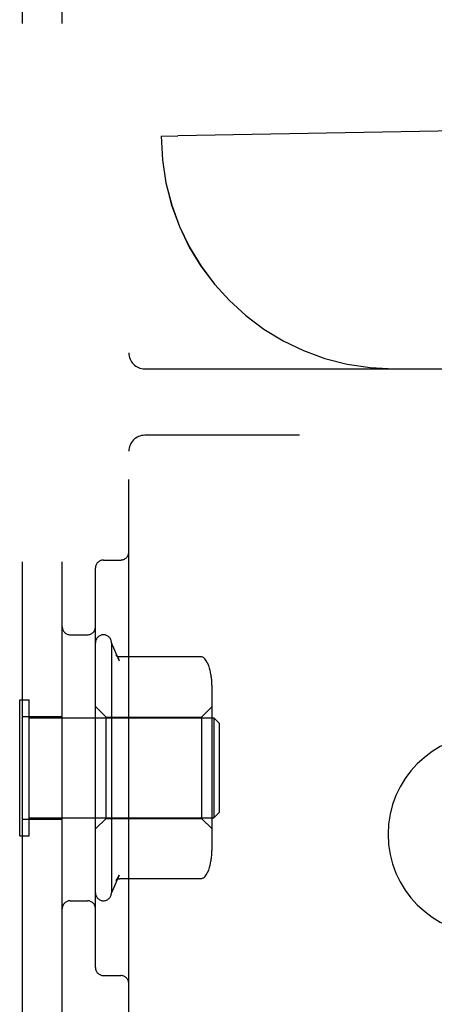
# Model space of a CAD drawing. Header units: inches. Extents: x 0 to 184, y 0 to 119.
# Tile 62 of 116: x 100.814 to 101.593, y 42.382 to 44.233. Entities that reach past the tile are written whole.
import ezdxf

# ---------------------------------------------------------------- set-up
doc = ezdxf.new("R2010")
doc.units = ezdxf.units.IN
doc.header["$LTSCALE"] = 10.121375
doc.header["$MEASUREMENT"] = 0
doc.linetypes.add('HIDDEN', pattern=[0.2, 0.1, -0.1])
doc.layers.add('DEFAULT_2', color=8, linetype='HIDDEN')

msp = doc.modelspace()

# ---------------------------------------------------------------- linework, layer by layer
at = {"layer": 'DEFAULT_2', "color": 8, "linetype": 'HIDDEN'}
for p, q in [((100.8185, 42.2016), (100.8185, 47.7016)), ((100.8935, 42.2016), (100.8935, 47.7016)), ((101.0185, 42.3566), (101.0185, 47.5466)), ((101.0795, 44.0141), (101.1105, 44.0146)), ((101.0795, 44.0141), (101.0796, 44.0141)), ((101.9056, 44.0285), (101.1105, 44.0146)), ((101.0485, 43.5766), (103.2535, 43.5766)), ((103.3635, 43.4516), (101.0485, 43.4516)), ((100.971, 43.2172), (101.0035, 43.2172)), ((100.956, 42.451), (100.956, 43.2022)), ((100.9085, 43.0766), (100.941, 43.0766)), ((100.986, 43.0616), (100.986, 42.5916)), ((101.0006, 43.0282), (100.986, 43.0616)), ((101.1537, 43.0351), (101.0019, 43.0351)), ((101.175, 42.675), (101.175, 42.9782)), ((100.8135, 42.6986), (100.8135, 42.9546)), ((100.8135, 42.9546), (100.8315, 42.9546)), ((100.8315, 42.6986), (100.8315, 42.9546)), ((100.976, 42.9216), (100.956, 42.9416)), ((101.155, 42.9216), (101.175, 42.9416)), ((100.8185, 42.9231), (100.8935, 42.9231)), ((100.8315, 42.9206), (101.1785, 42.9206)), ((100.976, 42.7316), (100.976, 42.9216)), ((100.976, 42.9216), (101.155, 42.9216)), ((101.155, 42.9216), (101.155, 42.7316)), ((101.1785, 42.9206), (101.1785, 42.7326)), ((101.1885, 42.9106), (101.1785, 42.9206)), ((101.1885, 42.9106), (101.1885, 42.7426)), ((101.1885, 42.7426), (101.1785, 42.7326)), ((100.8185, 42.7301), (100.8935, 42.7301)), ((100.8315, 42.7326), (101.1785, 42.7326)), ((100.976, 42.7316), (100.956, 42.7116)), ((100.976, 42.7316), (101.155, 42.7316)), ((101.155, 42.7316), (101.175, 42.7116)), ((100.8135, 42.6986), (100.8315, 42.6986)), ((101.0006, 42.625), (100.986, 42.5916)), ((101.1537, 42.6181), (101.0019, 42.6181)), ((100.9085, 42.5766), (100.941, 42.5766)), ((100.971, 42.436), (101.0035, 42.436))]:
    msp.add_line(p, q, dxfattribs=at)
for points in [[(100.9947, 43.0384), (100.996, 43.0366), (100.9972, 43.0349), (100.9982, 43.0331), (100.9991, 43.0314), (101, 43.0297), (101.0007, 43.0279)], [(101.0019, 43.0351), (101.0007, 43.0352), (100.9994, 43.0354), (100.9982, 43.0358), (100.9972, 43.0363), (100.9964, 43.0368), (100.9958, 43.0372), (100.9954, 43.0376), (100.9951, 43.0379), (100.9949, 43.0382), (100.9948, 43.0383), (100.9947, 43.0384)], [(101.1614, 43.0315), (101.1606, 43.0323), (101.1597, 43.0331), (101.1587, 43.0338), (101.1576, 43.0343), (101.1565, 43.0347), (101.1553, 43.035), (101.1541, 43.0351), (101.1537, 43.0351)], [(101.1706, 43.0134), (101.1704, 43.014), (101.1688, 43.0188), (101.1668, 43.0235), (101.1642, 43.0278), (101.1614, 43.0315)], [(100.9947, 42.6148), (100.996, 42.6166), (100.9972, 42.6183), (100.9982, 42.62), (100.9991, 42.6218), (101, 42.6235), (101.0007, 42.6252)], [(101.1614, 42.6217), (101.1642, 42.6254), (101.1668, 42.6297), (101.1688, 42.6343), (101.1704, 42.6391), (101.1706, 42.6398)], [(100.9947, 42.6148), (100.9948, 42.6149), (100.9949, 42.615), (100.9951, 42.6153), (100.9954, 42.6156), (100.9958, 42.6159), (100.9964, 42.6164), (100.9972, 42.6168), (100.9982, 42.6173), (100.9994, 42.6177), (101.0007, 42.618), (101.0019, 42.6181)], [(101.1614, 42.6217), (101.1606, 42.6208), (101.1597, 42.6201), (101.1587, 42.6194), (101.1576, 42.6189), (101.1565, 42.6185), (101.1553, 42.6182), (101.1541, 42.6181), (101.1537, 42.6181)]]:
    msp.add_lwpolyline(points, dxfattribs=at)
for centre, radius, start, end in [((101.517, 44.0141), 0.4375, 180, 270), ((101.5171, 44.0141), 0.4375, 180, 270), ((101.0485, 43.6066), 0.03, 180, 270), ((101.0485, 43.4216), 0.03, 90, 180), ((100.971, 43.2022), 0.015, 90, 180), ((101.0035, 43.2322), 0.015, 270, 360), ((100.9085, 43.0916), 0.015, 180, 270), ((100.941, 43.0916), 0.015, 270, 360), ((100.971, 43.0616), 0.015, 0.0001, 180), ((101.0338, 42.9783), 0.1412, 0, 14.5173), ((101.6935, 42.7016), 0.1875, 90, 270), ((101.0338, 42.6749), 0.1412, 345.4827, 360), ((100.971, 42.5916), 0.015, 180, 359.9999), ((100.9085, 42.5616), 0.015, 90, 180), ((100.941, 42.5616), 0.015, 0, 90), ((100.971, 42.451), 0.015, 180, 270), ((101.0035, 42.421), 0.015, 0, 90)]:
    msp.add_arc(centre, radius, start, end, dxfattribs=at)

doc.saveas('drawing.dxf')
